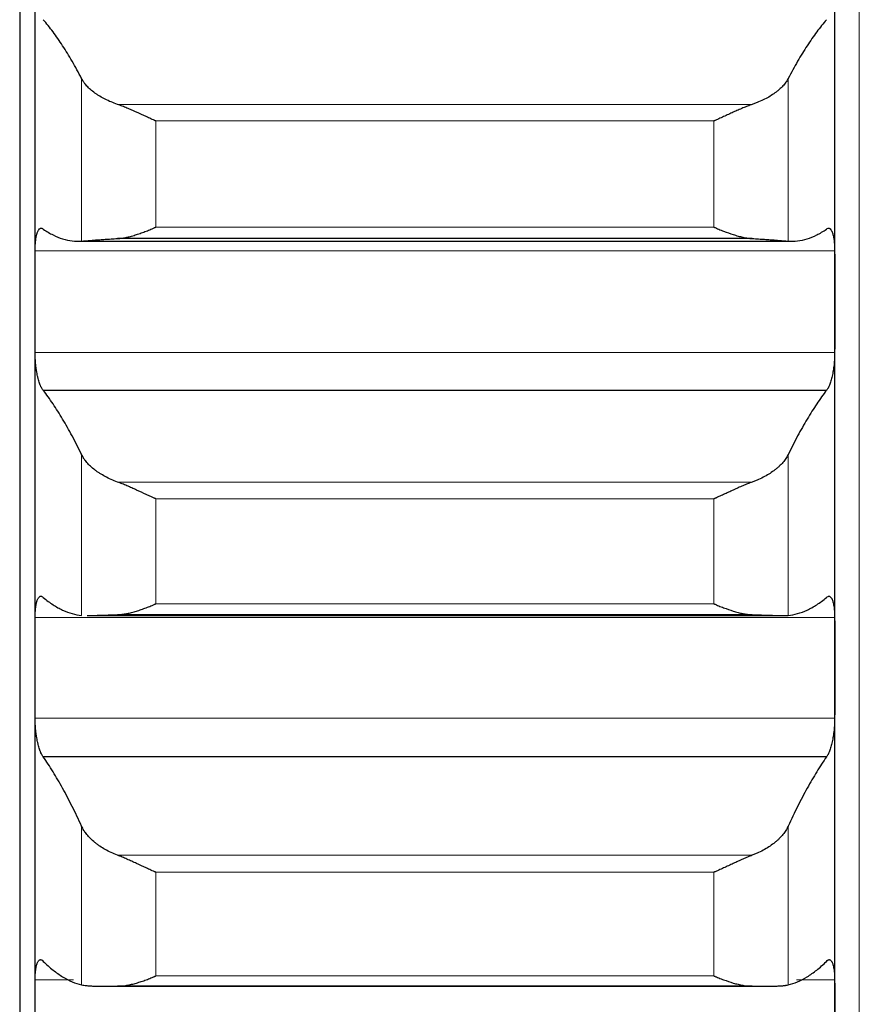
# Model space of a CAD drawing. Header units: inches. Extents: x 0 to 17820, y -10 to 12600.
# Tile 53 of 256: x 6500 to 6554, y 3745 to 3809. Entities that reach past the tile are written whole.
import ezdxf

# ---------------------------------------------------------------- set-up
doc = ezdxf.new("R2010")
doc.units = ezdxf.units.IN
doc.layers.add('1', color=7, linetype='Continuous', true_color=0xffffff)

msp = doc.modelspace()

# ---------------------------------------------------------------- linework, layer by layer
at = {"layer": '1', "color": 2, "linetype": 'Continuous', "lineweight": 25}
for p, q in [((6499.834, 3956.589), (6499.834, 3706.589)), ((6500.834, 3790.867), (6500.834, 3814.944)), ((6552.834, 3790.867), (6552.834, 3814.944)), ((6503.628, 3794.791), (6550.04, 3794.791)), ((6547.465, 3794.969), (6506.202, 3794.969)), ((6500.834, 3767.054), (6500.834, 3790.867)), ((6552.834, 3767.054), (6552.834, 3790.867)), ((6552.296, 3785.098), (6501.371, 3785.098)), ((6504.296, 3770.463), (6549.387, 3770.463)), ((6547.465, 3770.515), (6506.202, 3770.515)), ((6500.834, 3743.546), (6500.834, 3767.054)), ((6552.834, 3743.546), (6552.834, 3767.054)), ((6552.296, 3761.272), (6501.371, 3761.272)), ((6505.729, 3746.358), (6547.87, 3746.358)), ((6547.465, 3746.36), (6506.202, 3746.36))]:
    msp.add_line(p, q, dxfattribs=at)
at = {"layer": '1', "color": 110, "linetype": 'Continuous', "lineweight": 13}
for p, q in [((6554.434, 3956.589), (6554.434, 3506.582)), ((6503.86, 3794.799), (6503.86, 3805.371)), ((6549.807, 3794.799), (6549.807, 3805.371)), ((6547.465, 3803.69), (6506.202, 3803.69)), ((6544.978, 3802.616), (6508.69, 3802.616)), ((6508.69, 3795.713), (6508.69, 3802.616)), ((6544.978, 3795.713), (6544.978, 3802.616)), ((6544.978, 3795.713), (6508.69, 3795.713)), ((6552.831, 3794.179), (6500.836, 3794.179)), ((6552.831, 3787.554), (6500.836, 3787.554)), ((6503.86, 3770.473), (6503.86, 3780.928)), ((6549.807, 3770.473), (6549.807, 3780.928)), ((6547.465, 3779.14), (6506.202, 3779.14)), ((6544.978, 3778.05), (6508.69, 3778.05)), ((6508.69, 3771.223), (6508.69, 3778.05)), ((6544.978, 3771.223), (6544.978, 3778.05)), ((6544.978, 3771.223), (6508.69, 3771.223)), ((6552.831, 3770.327), (6500.836, 3770.327)), ((6552.831, 3763.782), (6500.836, 3763.782)), ((6503.86, 3746.445), (6503.86, 3756.767)), ((6549.807, 3746.445), (6549.807, 3756.767)), ((6547.465, 3754.874), (6506.202, 3754.874)), ((6544.978, 3753.77), (6508.69, 3753.77)), ((6508.69, 3747.03), (6508.69, 3753.77)), ((6544.978, 3747.03), (6544.978, 3753.77)), ((6503.325, 3746.774), (6500.836, 3746.774)), ((6544.978, 3747.03), (6508.69, 3747.03)), ((6552.831, 3746.774), (6550.343, 3746.774))]:
    msp.add_line(p, q, dxfattribs=at)
at = {"layer": '1', "color": 2, "linetype": 'Continuous', "lineweight": 25}
for points in [[(6503.86, 3805.371), (6503.656, 3805.763), (6503.247, 3806.511), (6502.627, 3807.523), (6502.002, 3808.425), (6501.582, 3808.953), (6501.371, 3809.199)], [(6552.296, 3809.199), (6552.085, 3808.953), (6551.665, 3808.425), (6551.04, 3807.523), (6550.421, 3806.511), (6550.011, 3805.763), (6549.807, 3805.371)], [(6501.371, 3795.577), (6501.582, 3795.433), (6502.002, 3795.184), (6502.627, 3794.93), (6503.247, 3794.794), (6503.656, 3794.784), (6503.86, 3794.799)], [(6549.807, 3794.799), (6550.011, 3794.784), (6550.421, 3794.794), (6551.04, 3794.93), (6551.665, 3795.184), (6552.085, 3795.433), (6552.296, 3795.577)], [(6500.834, 3790.867), (6500.834, 3791.971), (6500.835, 3793.075), (6500.836, 3794.179)], [(6552.831, 3794.179), (6552.833, 3793.075), (6552.834, 3791.971), (6552.834, 3790.867)], [(6500.836, 3787.554), (6500.835, 3788.658), (6500.834, 3789.763), (6500.834, 3790.867)], [(6552.834, 3790.867), (6552.834, 3789.763), (6552.833, 3788.658), (6552.831, 3787.554)], [(6503.86, 3780.928), (6503.656, 3781.348), (6503.247, 3782.151), (6502.627, 3783.247), (6502.002, 3784.236), (6501.582, 3784.823), (6501.371, 3785.098)], [(6552.296, 3785.098), (6552.085, 3784.823), (6551.665, 3784.236), (6551.04, 3783.247), (6550.421, 3782.151), (6550.011, 3781.348), (6549.807, 3780.928)], [(6501.371, 3771.627), (6501.582, 3771.451), (6502.002, 3771.14), (6502.627, 3770.792), (6503.247, 3770.563), (6503.656, 3770.49), (6503.86, 3770.473)], [(6549.807, 3770.473), (6550.011, 3770.49), (6550.421, 3770.563), (6551.04, 3770.792), (6551.665, 3771.14), (6552.085, 3771.451), (6552.296, 3771.627)], [(6500.834, 3767.054), (6500.834, 3768.145), (6500.835, 3769.236), (6500.836, 3770.327)], [(6552.831, 3770.327), (6552.833, 3769.236), (6552.834, 3768.145), (6552.834, 3767.054)], [(6500.836, 3763.782), (6500.835, 3764.873), (6500.834, 3765.963), (6500.834, 3767.054)], [(6552.834, 3767.054), (6552.834, 3765.963), (6552.833, 3764.873), (6552.831, 3763.782)], [(6503.86, 3756.767), (6503.656, 3757.213), (6503.247, 3758.07), (6502.627, 3759.249), (6502.002, 3760.322), (6501.582, 3760.967), (6501.371, 3761.272)], [(6552.296, 3761.272), (6552.085, 3760.967), (6551.665, 3760.322), (6551.04, 3759.249), (6550.421, 3758.07), (6550.011, 3757.213), (6549.807, 3756.767)], [(6501.371, 3747.972), (6501.582, 3747.766), (6502.002, 3747.394), (6502.627, 3746.953), (6503.247, 3746.63), (6503.656, 3746.493), (6503.86, 3746.445)], [(6549.807, 3746.445), (6550.011, 3746.493), (6550.421, 3746.63), (6551.04, 3746.953), (6551.665, 3747.394), (6552.085, 3747.766), (6552.296, 3747.972)], [(6500.834, 3743.546), (6500.834, 3744.622), (6500.835, 3745.698), (6500.836, 3746.774)], [(6552.831, 3746.774), (6552.833, 3745.698), (6552.834, 3744.622), (6552.834, 3743.546)]]:
    msp.add_open_spline(points, degree=3, dxfattribs=at)
for points, knots in [([(6506.202, 3803.69), (6506.056, 3803.739), (6505.916, 3803.792), (6505.648, 3803.904), (6505.39, 3804.022), (6505.154, 3804.153), (6505.013, 3804.238), (6504.985, 3804.255), (6504.93, 3804.29), (6504.903, 3804.307), (6504.823, 3804.361), (6504.771, 3804.396), (6504.622, 3804.505), (6504.529, 3804.579), (6504.357, 3804.731), (6504.278, 3804.808), (6504.17, 3804.926), (6504.136, 3804.965), (6504.087, 3805.025), (6504.071, 3805.045), (6504.04, 3805.085), (6504.025, 3805.106), (6503.953, 3805.207), (6503.903, 3805.289), (6503.86, 3805.371)], [0, 0, 0, 0, 0.125, 0.125, 0.25, 0.375, 0.375, 0.40625, 0.40625, 0.4375, 0.4375, 0.5, 0.5, 0.625, 0.625, 0.75, 0.75, 0.8125, 0.8125, 0.84375, 0.84375, 0.875, 0.875, 1, 1, 1, 1]), ([(6549.807, 3805.371), (6549.765, 3805.289), (6549.715, 3805.207), (6549.6, 3805.047), (6549.471, 3804.888), (6549.314, 3804.734), (6549.184, 3804.62), (6549.139, 3804.582), (6549.069, 3804.525), (6549.045, 3804.507), (6548.997, 3804.47), (6548.972, 3804.452), (6548.847, 3804.361), (6548.636, 3804.22), (6548.401, 3804.09), (6548.154, 3803.965), (6548.024, 3803.906), (6547.854, 3803.835), (6547.82, 3803.821), (6547.751, 3803.793), (6547.646, 3803.753), (6547.538, 3803.715), (6547.465, 3803.69)], [0, 0, 0, 0, 0.125, 0.125, 0.25, 0.375, 0.375, 0.4375, 0.4375, 0.46875, 0.46875, 0.5, 0.5, 0.625, 0.75, 0.75, 0.875, 0.875, 0.90625, 0.90625, 0.9375, 1, 1, 1, 1]), ([(6508.69, 3802.616), (6508.686, 3802.617), (6508.683, 3802.619), (6508.677, 3802.621), (6508.673, 3802.623), (6508.663, 3802.627), (6508.643, 3802.636), (6508.597, 3802.656), (6508.504, 3802.697), (6508.425, 3802.732), (6508.267, 3802.803), (6508.162, 3802.85), (6507.848, 3802.993), (6507.64, 3803.088), (6507.329, 3803.229), (6507.226, 3803.276), (6507.07, 3803.344), (6507.018, 3803.367), (6506.915, 3803.412), (6506.863, 3803.434), (6506.708, 3803.499), (6506.606, 3803.54), (6506.403, 3803.619), (6506.302, 3803.656), (6506.202, 3803.69)], [0, 0, 0, 0, 0.003906, 0.003906, 0.007813, 0.007813, 0.015625, 0.03125, 0.0625, 0.125, 0.125, 0.25, 0.25, 0.5, 0.5, 0.625, 0.625, 0.6875, 0.6875, 0.75, 0.75, 0.875, 0.875, 1, 1, 1, 1]), ([(6547.465, 3803.69), (6547.366, 3803.656), (6547.265, 3803.619), (6547.064, 3803.541), (6546.963, 3803.5), (6546.759, 3803.415), (6546.656, 3803.37), (6546.45, 3803.279), (6546.346, 3803.232), (6546.136, 3803.137), (6546.031, 3803.09), (6545.821, 3802.994), (6545.716, 3802.946), (6545.506, 3802.85), (6545.401, 3802.803), (6545.242, 3802.732), (6545.163, 3802.697), (6545.071, 3802.656), (6545.024, 3802.636), (6545.004, 3802.627), (6544.991, 3802.621), (6544.984, 3802.619), (6544.978, 3802.616)], [0, 0, 0, 0, 0.125, 0.125, 0.25, 0.25, 0.375, 0.375, 0.5, 0.5, 0.625, 0.625, 0.75, 0.75, 0.875, 0.875, 0.9375, 0.96875, 0.984375, 0.992188, 0.992188, 1, 1, 1, 1]), ([(6500.836, 3794.179), (6500.836, 3794.243), (6500.838, 3794.369), (6500.847, 3794.549), (6500.855, 3794.664), (6500.863, 3794.748), (6500.866, 3794.776), (6500.872, 3794.83), (6500.876, 3794.856), (6500.893, 3794.986), (6500.91, 3795.08), (6500.935, 3795.186), (6500.94, 3795.207), (6500.948, 3795.237), (6500.951, 3795.247), (6500.956, 3795.267), (6500.97, 3795.314), (6500.997, 3795.392), (6501.023, 3795.45), (6501.05, 3795.502), (6501.064, 3795.525), (6501.108, 3795.586), (6501.138, 3795.614), (6501.186, 3795.638), (6501.202, 3795.642), (6501.227, 3795.645), (6501.235, 3795.645), (6501.252, 3795.644), (6501.26, 3795.642), (6501.303, 3795.631), (6501.337, 3795.61), (6501.371, 3795.577)], [0, 0, 0, 0, 0.0625, 0.125, 0.1875, 0.1875, 0.21875, 0.21875, 0.25, 0.25, 0.375, 0.375, 0.40625, 0.40625, 0.421875, 0.421875, 0.4375, 0.5, 0.5625, 0.5625, 0.625, 0.625, 0.75, 0.75, 0.8125, 0.8125, 0.84375, 0.84375, 0.875, 0.875, 1, 1, 1, 1]), ([(6506.202, 3794.969), (6506.302, 3794.975), (6506.402, 3794.985), (6506.603, 3795.015), (6506.705, 3795.033), (6506.908, 3795.078), (6507.011, 3795.103), (6507.218, 3795.16), (6507.322, 3795.192), (6507.532, 3795.259), (6507.637, 3795.295), (6507.846, 3795.37), (6507.951, 3795.41), (6508.161, 3795.492), (6508.267, 3795.534), (6508.425, 3795.6), (6508.504, 3795.633), (6508.597, 3795.673), (6508.643, 3795.693), (6508.663, 3795.701), (6508.676, 3795.707), (6508.683, 3795.71), (6508.69, 3795.713)], [0, 0, 0, 0, 0.125, 0.125, 0.25, 0.25, 0.375, 0.375, 0.5, 0.5, 0.625, 0.625, 0.75, 0.75, 0.875, 0.875, 0.9375, 0.96875, 0.984375, 0.992188, 0.992188, 1, 1, 1, 1]), ([(6544.978, 3795.713), (6544.981, 3795.711), (6544.984, 3795.71), (6544.991, 3795.707), (6544.994, 3795.706), (6545.004, 3795.701), (6545.024, 3795.693), (6545.071, 3795.673), (6545.163, 3795.633), (6545.242, 3795.6), (6545.4, 3795.534), (6545.505, 3795.492), (6545.819, 3795.37), (6546.027, 3795.294), (6546.338, 3795.194), (6546.442, 3795.163), (6546.597, 3795.12), (6546.649, 3795.106), (6546.753, 3795.08), (6546.805, 3795.068), (6546.96, 3795.034), (6547.062, 3795.015), (6547.265, 3794.985), (6547.365, 3794.975), (6547.465, 3794.969)], [0, 0, 0, 0, 0.003906, 0.003906, 0.007812, 0.007812, 0.015625, 0.03125, 0.0625, 0.125, 0.125, 0.25, 0.25, 0.5, 0.5, 0.625, 0.625, 0.6875, 0.6875, 0.75, 0.75, 0.875, 0.875, 1, 1, 1, 1]), ([(6552.296, 3795.577), (6552.331, 3795.61), (6552.365, 3795.631), (6552.415, 3795.645), (6552.432, 3795.646), (6552.456, 3795.643), (6552.465, 3795.642), (6552.481, 3795.637), (6552.489, 3795.634), (6552.529, 3795.614), (6552.56, 3795.586), (6552.603, 3795.526), (6552.617, 3795.503), (6552.637, 3795.464), (6552.644, 3795.45), (6552.657, 3795.421), (6552.664, 3795.406), (6552.695, 3795.326), (6552.717, 3795.252), (6552.742, 3795.146), (6552.747, 3795.124), (6552.756, 3795.079), (6552.761, 3795.056), (6552.773, 3794.984), (6552.781, 3794.935), (6552.802, 3794.78), (6552.813, 3794.67), (6552.822, 3794.521), (6552.823, 3794.491), (6552.826, 3794.43), (6552.827, 3794.4), (6552.83, 3794.306), (6552.831, 3794.243), (6552.831, 3794.179)], [0, 0, 0, 0, 0.125, 0.125, 0.1875, 0.1875, 0.21875, 0.21875, 0.25, 0.25, 0.375, 0.375, 0.4375, 0.4375, 0.46875, 0.46875, 0.5, 0.5, 0.625, 0.625, 0.65625, 0.65625, 0.6875, 0.6875, 0.75, 0.75, 0.875, 0.875, 0.90625, 0.90625, 0.9375, 0.9375, 1, 1, 1, 1]), ([(6503.86, 3794.799), (6503.903, 3794.802), (6503.953, 3794.806), (6504.067, 3794.816), (6504.196, 3794.826), (6504.354, 3794.84), (6504.483, 3794.85), (6504.528, 3794.854), (6504.599, 3794.86), (6504.622, 3794.862), (6504.671, 3794.866), (6504.695, 3794.868), (6504.82, 3794.878), (6505.032, 3794.894), (6505.267, 3794.911), (6505.514, 3794.928), (6505.643, 3794.937), (6505.813, 3794.947), (6505.848, 3794.949), (6505.917, 3794.953), (6506.022, 3794.96), (6506.129, 3794.966), (6506.202, 3794.969)], [0, 0, 0, 0, 0.125, 0.125, 0.25, 0.375, 0.375, 0.4375, 0.4375, 0.46875, 0.46875, 0.5, 0.5, 0.625, 0.75, 0.75, 0.875, 0.875, 0.90625, 0.90625, 0.9375, 1, 1, 1, 1]), ([(6547.465, 3794.969), (6547.611, 3794.962), (6547.751, 3794.954), (6548.02, 3794.937), (6548.278, 3794.92), (6548.514, 3794.903), (6548.655, 3794.892), (6548.682, 3794.89), (6548.737, 3794.886), (6548.764, 3794.884), (6548.845, 3794.878), (6548.896, 3794.874), (6549.046, 3794.862), (6549.139, 3794.854), (6549.31, 3794.84), (6549.389, 3794.833), (6549.497, 3794.824), (6549.532, 3794.821), (6549.581, 3794.817), (6549.596, 3794.816), (6549.627, 3794.813), (6549.642, 3794.812), (6549.715, 3794.806), (6549.765, 3794.802), (6549.807, 3794.799)], [0, 0, 0, 0, 0.125, 0.125, 0.25, 0.375, 0.375, 0.40625, 0.40625, 0.4375, 0.4375, 0.5, 0.5, 0.625, 0.625, 0.75, 0.75, 0.8125, 0.8125, 0.84375, 0.84375, 0.875, 0.875, 1, 1, 1, 1]), ([(6501.371, 3785.098), (6501.337, 3785.134), (6501.303, 3785.18), (6501.252, 3785.267), (6501.236, 3785.299), (6501.211, 3785.35), (6501.203, 3785.368), (6501.186, 3785.406), (6501.178, 3785.425), (6501.138, 3785.524), (6501.108, 3785.613), (6501.064, 3785.758), (6501.05, 3785.809), (6501.03, 3785.889), (6501.023, 3785.916), (6501.01, 3785.971), (6501.004, 3785.999), (6500.973, 3786.14), (6500.95, 3786.258), (6500.925, 3786.413), (6500.921, 3786.445), (6500.911, 3786.508), (6500.907, 3786.54), (6500.894, 3786.637), (6500.886, 3786.702), (6500.866, 3786.897), (6500.855, 3787.028), (6500.846, 3787.194), (6500.844, 3787.227), (6500.841, 3787.294), (6500.84, 3787.327), (6500.837, 3787.425), (6500.836, 3787.49), (6500.836, 3787.554)], [0, 0, 0, 0, 0.125, 0.125, 0.1875, 0.1875, 0.21875, 0.21875, 0.25, 0.25, 0.375, 0.375, 0.4375, 0.4375, 0.46875, 0.46875, 0.5, 0.5, 0.625, 0.625, 0.65625, 0.65625, 0.6875, 0.6875, 0.75, 0.75, 0.875, 0.875, 0.90625, 0.90625, 0.9375, 0.9375, 1, 1, 1, 1]), ([(6552.831, 3787.554), (6552.831, 3787.49), (6552.829, 3787.361), (6552.821, 3787.165), (6552.812, 3787.033), (6552.804, 3786.933), (6552.801, 3786.9), (6552.795, 3786.834), (6552.792, 3786.801), (6552.774, 3786.638), (6552.758, 3786.51), (6552.733, 3786.355), (6552.728, 3786.324), (6552.72, 3786.278), (6552.717, 3786.263), (6552.711, 3786.232), (6552.697, 3786.157), (6552.671, 3786.027), (6552.645, 3785.918), (6552.618, 3785.812), (6552.604, 3785.761), (6552.56, 3785.613), (6552.529, 3785.525), (6552.482, 3785.406), (6552.466, 3785.369), (6552.441, 3785.318), (6552.432, 3785.301), (6552.416, 3785.269), (6552.407, 3785.253), (6552.365, 3785.181), (6552.331, 3785.133), (6552.296, 3785.098)], [0, 0, 0, 0, 0.0625, 0.125, 0.1875, 0.1875, 0.21875, 0.21875, 0.25, 0.25, 0.375, 0.375, 0.40625, 0.40625, 0.421875, 0.421875, 0.4375, 0.5, 0.5625, 0.5625, 0.625, 0.625, 0.75, 0.75, 0.8125, 0.8125, 0.84375, 0.84375, 0.875, 0.875, 1, 1, 1, 1]), ([(6506.202, 3779.14), (6506.056, 3779.192), (6505.916, 3779.248), (6505.648, 3779.367), (6505.39, 3779.492), (6505.154, 3779.631), (6505.013, 3779.721), (6504.985, 3779.739), (6504.93, 3779.776), (6504.903, 3779.795), (6504.823, 3779.851), (6504.771, 3779.889), (6504.622, 3780.005), (6504.529, 3780.084), (6504.357, 3780.245), (6504.278, 3780.327), (6504.17, 3780.453), (6504.136, 3780.495), (6504.087, 3780.559), (6504.071, 3780.58), (6504.04, 3780.623), (6504.025, 3780.645), (6503.953, 3780.753), (6503.903, 3780.84), (6503.86, 3780.928)], [0, 0, 0, 0, 0.125, 0.125, 0.25, 0.375, 0.375, 0.40625, 0.40625, 0.4375, 0.4375, 0.5, 0.5, 0.625, 0.625, 0.75, 0.75, 0.8125, 0.8125, 0.84375, 0.84375, 0.875, 0.875, 1, 1, 1, 1]), ([(6549.807, 3780.928), (6549.765, 3780.84), (6549.715, 3780.754), (6549.6, 3780.582), (6549.471, 3780.413), (6549.314, 3780.248), (6549.184, 3780.127), (6549.139, 3780.087), (6549.069, 3780.027), (6549.045, 3780.007), (6548.997, 3779.968), (6548.972, 3779.948), (6548.847, 3779.851), (6548.636, 3779.702), (6548.401, 3779.564), (6548.154, 3779.432), (6548.024, 3779.369), (6547.854, 3779.293), (6547.82, 3779.279), (6547.751, 3779.25), (6547.646, 3779.207), (6547.538, 3779.166), (6547.465, 3779.14)], [0, 0, 0, 0, 0.125, 0.125, 0.25, 0.375, 0.375, 0.4375, 0.4375, 0.46875, 0.46875, 0.5, 0.5, 0.625, 0.75, 0.75, 0.875, 0.875, 0.90625, 0.90625, 0.9375, 1, 1, 1, 1]), ([(6508.69, 3778.05), (6508.686, 3778.051), (6508.683, 3778.053), (6508.677, 3778.055), (6508.673, 3778.057), (6508.663, 3778.061), (6508.643, 3778.07), (6508.597, 3778.09), (6508.504, 3778.13), (6508.425, 3778.165), (6508.267, 3778.236), (6508.162, 3778.283), (6507.848, 3778.426), (6507.64, 3778.522), (6507.329, 3778.664), (6507.226, 3778.712), (6507.07, 3778.781), (6507.018, 3778.805), (6506.915, 3778.85), (6506.863, 3778.873), (6506.708, 3778.94), (6506.606, 3778.983), (6506.403, 3779.065), (6506.302, 3779.104), (6506.202, 3779.14)], [0, 0, 0, 0, 0.003906, 0.003906, 0.007812, 0.007812, 0.015625, 0.03125, 0.0625, 0.125, 0.125, 0.25, 0.25, 0.5, 0.5, 0.625, 0.625, 0.6875, 0.6875, 0.75, 0.75, 0.875, 0.875, 1, 1, 1, 1]), ([(6547.465, 3779.14), (6547.366, 3779.104), (6547.265, 3779.065), (6547.064, 3778.984), (6546.963, 3778.942), (6546.759, 3778.854), (6546.656, 3778.808), (6546.45, 3778.715), (6546.346, 3778.668), (6546.136, 3778.572), (6546.031, 3778.523), (6545.821, 3778.427), (6545.716, 3778.379), (6545.506, 3778.283), (6545.401, 3778.236), (6545.242, 3778.165), (6545.163, 3778.13), (6545.071, 3778.09), (6545.024, 3778.07), (6545.004, 3778.061), (6544.991, 3778.055), (6544.984, 3778.053), (6544.978, 3778.05)], [0, 0, 0, 0, 0.125, 0.125, 0.25, 0.25, 0.375, 0.375, 0.5, 0.5, 0.625, 0.625, 0.75, 0.75, 0.875, 0.875, 0.9375, 0.96875, 0.984375, 0.992188, 0.992188, 1, 1, 1, 1]), ([(6500.836, 3770.327), (6500.836, 3770.391), (6500.838, 3770.515), (6500.847, 3770.692), (6500.855, 3770.804), (6500.863, 3770.886), (6500.866, 3770.912), (6500.872, 3770.965), (6500.876, 3770.991), (6500.893, 3771.116), (6500.91, 3771.206), (6500.935, 3771.308), (6500.94, 3771.327), (6500.948, 3771.356), (6500.951, 3771.365), (6500.956, 3771.384), (6500.97, 3771.429), (6500.997, 3771.502), (6501.023, 3771.555), (6501.05, 3771.602), (6501.064, 3771.623), (6501.108, 3771.676), (6501.138, 3771.699), (6501.186, 3771.715), (6501.202, 3771.717), (6501.227, 3771.716), (6501.235, 3771.715), (6501.252, 3771.711), (6501.26, 3771.708), (6501.303, 3771.691), (6501.337, 3771.665), (6501.371, 3771.627)], [0, 0, 0, 0, 0.0625, 0.125, 0.1875, 0.1875, 0.21875, 0.21875, 0.25, 0.25, 0.375, 0.375, 0.40625, 0.40625, 0.421875, 0.421875, 0.4375, 0.5, 0.5625, 0.5625, 0.625, 0.625, 0.75, 0.75, 0.8125, 0.8125, 0.84375, 0.84375, 0.875, 0.875, 1, 1, 1, 1]), ([(6506.202, 3770.515), (6506.302, 3770.518), (6506.402, 3770.527), (6506.603, 3770.552), (6506.705, 3770.568), (6506.908, 3770.609), (6507.011, 3770.632), (6507.218, 3770.686), (6507.322, 3770.715), (6507.532, 3770.78), (6507.637, 3770.815), (6507.846, 3770.887), (6507.951, 3770.926), (6508.161, 3771.006), (6508.267, 3771.047), (6508.425, 3771.112), (6508.504, 3771.144), (6508.597, 3771.183), (6508.643, 3771.203), (6508.663, 3771.212), (6508.676, 3771.217), (6508.683, 3771.22), (6508.69, 3771.223)], [0, 0, 0, 0, 0.125, 0.125, 0.25, 0.25, 0.375, 0.375, 0.5, 0.5, 0.625, 0.625, 0.75, 0.75, 0.875, 0.875, 0.9375, 0.96875, 0.984375, 0.992188, 0.992188, 1, 1, 1, 1]), ([(6544.978, 3771.223), (6544.981, 3771.222), (6544.984, 3771.22), (6544.991, 3771.217), (6544.994, 3771.216), (6545.004, 3771.212), (6545.024, 3771.203), (6545.071, 3771.183), (6545.163, 3771.144), (6545.242, 3771.112), (6545.4, 3771.047), (6545.505, 3771.006), (6545.819, 3770.887), (6546.027, 3770.814), (6546.338, 3770.718), (6546.442, 3770.688), (6546.597, 3770.648), (6546.649, 3770.635), (6546.753, 3770.611), (6546.805, 3770.6), (6546.96, 3770.569), (6547.062, 3770.552), (6547.265, 3770.527), (6547.365, 3770.518), (6547.465, 3770.515)], [0, 0, 0, 0, 0.003906, 0.003906, 0.007812, 0.007812, 0.015625, 0.03125, 0.0625, 0.125, 0.125, 0.25, 0.25, 0.5, 0.5, 0.625, 0.625, 0.6875, 0.6875, 0.75, 0.75, 0.875, 0.875, 1, 1, 1, 1]), ([(6552.296, 3771.627), (6552.331, 3771.665), (6552.365, 3771.691), (6552.415, 3771.712), (6552.432, 3771.716), (6552.456, 3771.717), (6552.465, 3771.717), (6552.481, 3771.714), (6552.489, 3771.713), (6552.529, 3771.699), (6552.56, 3771.676), (6552.603, 3771.624), (6552.617, 3771.603), (6552.637, 3771.567), (6552.644, 3771.555), (6552.657, 3771.528), (6552.664, 3771.514), (6552.695, 3771.44), (6552.717, 3771.371), (6552.742, 3771.27), (6552.747, 3771.249), (6552.756, 3771.206), (6552.761, 3771.183), (6552.773, 3771.115), (6552.781, 3771.067), (6552.802, 3770.917), (6552.813, 3770.81), (6552.822, 3770.664), (6552.823, 3770.635), (6552.826, 3770.575), (6552.827, 3770.545), (6552.83, 3770.453), (6552.831, 3770.391), (6552.831, 3770.327)], [0, 0, 0, 0, 0.125, 0.125, 0.1875, 0.1875, 0.21875, 0.21875, 0.25, 0.25, 0.375, 0.375, 0.4375, 0.4375, 0.46875, 0.46875, 0.5, 0.5, 0.625, 0.625, 0.65625, 0.65625, 0.6875, 0.6875, 0.75, 0.75, 0.875, 0.875, 0.90625, 0.90625, 0.9375, 0.9375, 1, 1, 1, 1]), ([(6504.231, 3770.463), (6504.295, 3770.463), (6504.365, 3770.463), (6504.483, 3770.465), (6504.528, 3770.466), (6504.599, 3770.468), (6504.622, 3770.468), (6504.671, 3770.469), (6504.695, 3770.47), (6504.82, 3770.473), (6505.032, 3770.479), (6505.267, 3770.486), (6505.514, 3770.494), (6505.643, 3770.498), (6505.813, 3770.504), (6505.848, 3770.505), (6505.917, 3770.507), (6506.022, 3770.51), (6506.129, 3770.513), (6506.202, 3770.515)], [0, 0, 0, 0, 0.148465, 0.148465, 0.233619, 0.233619, 0.276195, 0.276195, 0.318772, 0.318772, 0.489079, 0.659386, 0.659386, 0.829693, 0.829693, 0.87227, 0.87227, 0.914847, 1, 1, 1, 1]), ([(6547.465, 3770.515), (6547.611, 3770.511), (6547.751, 3770.507), (6548.02, 3770.499), (6548.278, 3770.49), (6548.514, 3770.483), (6548.655, 3770.478), (6548.682, 3770.478), (6548.737, 3770.476), (6548.764, 3770.475), (6548.845, 3770.473), (6548.896, 3770.472), (6549.046, 3770.468), (6549.139, 3770.466), (6549.31, 3770.463), (6549.389, 3770.463), (6549.497, 3770.463), (6549.532, 3770.463), (6549.581, 3770.464), (6549.596, 3770.464), (6549.627, 3770.464), (6549.642, 3770.465), (6549.715, 3770.467), (6549.765, 3770.47), (6549.807, 3770.473)], [0, 0, 0, 0, 0.125, 0.125, 0.25, 0.375, 0.375, 0.40625, 0.40625, 0.4375, 0.4375, 0.5, 0.5, 0.625, 0.625, 0.75, 0.75, 0.8125, 0.8125, 0.84375, 0.84375, 0.875, 0.875, 1, 1, 1, 1]), ([(6501.371, 3761.272), (6501.337, 3761.312), (6501.303, 3761.364), (6501.252, 3761.457), (6501.236, 3761.491), (6501.211, 3761.546), (6501.203, 3761.565), (6501.186, 3761.605), (6501.178, 3761.625), (6501.138, 3761.729), (6501.108, 3761.821), (6501.064, 3761.972), (6501.05, 3762.024), (6501.03, 3762.106), (6501.023, 3762.134), (6501.01, 3762.191), (6501.004, 3762.219), (6500.973, 3762.363), (6500.95, 3762.484), (6500.925, 3762.64), (6500.921, 3762.672), (6500.911, 3762.736), (6500.907, 3762.769), (6500.894, 3762.866), (6500.886, 3762.931), (6500.866, 3763.127), (6500.855, 3763.259), (6500.846, 3763.424), (6500.844, 3763.457), (6500.841, 3763.523), (6500.84, 3763.556), (6500.837, 3763.653), (6500.836, 3763.718), (6500.836, 3763.782)], [0, 0, 0, 0, 0.125, 0.125, 0.1875, 0.1875, 0.21875, 0.21875, 0.25, 0.25, 0.375, 0.375, 0.4375, 0.4375, 0.46875, 0.46875, 0.5, 0.5, 0.625, 0.625, 0.65625, 0.65625, 0.6875, 0.6875, 0.75, 0.75, 0.875, 0.875, 0.90625, 0.90625, 0.9375, 0.9375, 1, 1, 1, 1]), ([(6552.831, 3763.782), (6552.831, 3763.718), (6552.829, 3763.59), (6552.821, 3763.395), (6552.812, 3763.263), (6552.804, 3763.164), (6552.801, 3763.13), (6552.795, 3763.064), (6552.792, 3763.031), (6552.774, 3762.867), (6552.758, 3762.739), (6552.733, 3762.581), (6552.728, 3762.55), (6552.72, 3762.503), (6552.717, 3762.488), (6552.711, 3762.457), (6552.697, 3762.38), (6552.671, 3762.248), (6552.645, 3762.136), (6552.618, 3762.027), (6552.604, 3761.975), (6552.56, 3761.822), (6552.529, 3761.73), (6552.482, 3761.606), (6552.466, 3761.566), (6552.441, 3761.511), (6552.432, 3761.494), (6552.416, 3761.459), (6552.407, 3761.443), (6552.365, 3761.364), (6552.331, 3761.312), (6552.296, 3761.272)], [0, 0, 0, 0, 0.0625, 0.125, 0.1875, 0.1875, 0.21875, 0.21875, 0.25, 0.25, 0.375, 0.375, 0.40625, 0.40625, 0.421875, 0.421875, 0.4375, 0.5, 0.5625, 0.5625, 0.625, 0.625, 0.75, 0.75, 0.8125, 0.8125, 0.84375, 0.84375, 0.875, 0.875, 1, 1, 1, 1]), ([(6506.202, 3754.874), (6506.056, 3754.929), (6505.916, 3754.988), (6505.648, 3755.113), (6505.39, 3755.246), (6505.154, 3755.392), (6505.013, 3755.487), (6504.985, 3755.507), (6504.93, 3755.546), (6504.903, 3755.565), (6504.823, 3755.625), (6504.771, 3755.665), (6504.622, 3755.788), (6504.529, 3755.871), (6504.357, 3756.042), (6504.278, 3756.129), (6504.17, 3756.262), (6504.136, 3756.307), (6504.087, 3756.375), (6504.071, 3756.397), (6504.04, 3756.443), (6504.025, 3756.466), (6503.953, 3756.581), (6503.903, 3756.673), (6503.86, 3756.767)], [0, 0, 0, 0, 0.125, 0.125, 0.25, 0.375, 0.375, 0.40625, 0.40625, 0.4375, 0.4375, 0.5, 0.5, 0.625, 0.625, 0.75, 0.75, 0.8125, 0.8125, 0.84375, 0.84375, 0.875, 0.875, 1, 1, 1, 1]), ([(6549.807, 3756.767), (6549.765, 3756.673), (6549.715, 3756.581), (6549.6, 3756.399), (6549.471, 3756.22), (6549.314, 3756.045), (6549.184, 3755.917), (6549.139, 3755.874), (6549.069, 3755.811), (6549.045, 3755.79), (6548.997, 3755.748), (6548.972, 3755.727), (6548.847, 3755.625), (6548.636, 3755.468), (6548.401, 3755.322), (6548.154, 3755.182), (6548.024, 3755.115), (6547.854, 3755.036), (6547.82, 3755.02), (6547.751, 3754.99), (6547.646, 3754.944), (6547.538, 3754.901), (6547.465, 3754.874)], [0, 0, 0, 0, 0.125, 0.125, 0.25, 0.375, 0.375, 0.4375, 0.4375, 0.46875, 0.46875, 0.5, 0.5, 0.625, 0.75, 0.75, 0.875, 0.875, 0.90625, 0.90625, 0.9375, 1, 1, 1, 1]), ([(6508.69, 3753.77), (6508.686, 3753.771), (6508.683, 3753.773), (6508.677, 3753.775), (6508.673, 3753.777), (6508.663, 3753.781), (6508.643, 3753.79), (6508.597, 3753.809), (6508.504, 3753.849), (6508.425, 3753.884), (6508.267, 3753.954), (6508.162, 3754.001), (6507.848, 3754.144), (6507.64, 3754.24), (6507.329, 3754.385), (6507.226, 3754.432), (6507.07, 3754.504), (6507.018, 3754.527), (6506.915, 3754.574), (6506.863, 3754.597), (6506.708, 3754.666), (6506.606, 3754.711), (6506.403, 3754.796), (6506.302, 3754.836), (6506.202, 3754.874)], [0, 0, 0, 0, 0.003906, 0.003906, 0.007812, 0.007812, 0.015625, 0.03125, 0.0625, 0.125, 0.125, 0.25, 0.25, 0.5, 0.5, 0.625, 0.625, 0.6875, 0.6875, 0.75, 0.75, 0.875, 0.875, 1, 1, 1, 1]), ([(6547.465, 3754.874), (6547.366, 3754.836), (6547.265, 3754.796), (6547.064, 3754.712), (6546.963, 3754.668), (6546.759, 3754.577), (6546.656, 3754.531), (6546.45, 3754.436), (6546.346, 3754.388), (6546.136, 3754.291), (6546.031, 3754.242), (6545.821, 3754.145), (6545.716, 3754.097), (6545.506, 3754.001), (6545.401, 3753.954), (6545.242, 3753.884), (6545.163, 3753.849), (6545.071, 3753.809), (6545.024, 3753.79), (6545.004, 3753.781), (6544.991, 3753.775), (6544.984, 3753.773), (6544.978, 3753.77)], [0, 0, 0, 0, 0.125, 0.125, 0.25, 0.25, 0.375, 0.375, 0.5, 0.5, 0.625, 0.625, 0.75, 0.75, 0.875, 0.875, 0.9375, 0.96875, 0.984375, 0.992187, 0.992187, 1, 1, 1, 1]), ([(6500.836, 3746.774), (6500.836, 3746.837), (6500.838, 3746.959), (6500.847, 3747.132), (6500.855, 3747.241), (6500.863, 3747.321), (6500.866, 3747.347), (6500.872, 3747.398), (6500.876, 3747.422), (6500.893, 3747.543), (6500.91, 3747.63), (6500.935, 3747.726), (6500.94, 3747.745), (6500.948, 3747.772), (6500.951, 3747.78), (6500.956, 3747.798), (6500.97, 3747.84), (6500.997, 3747.907), (6501.023, 3747.956), (6501.05, 3747.998), (6501.064, 3748.017), (6501.108, 3748.062), (6501.138, 3748.08), (6501.186, 3748.089), (6501.202, 3748.088), (6501.227, 3748.083), (6501.235, 3748.081), (6501.252, 3748.074), (6501.26, 3748.07), (6501.303, 3748.047), (6501.337, 3748.015), (6501.371, 3747.972)], [0, 0, 0, 0, 0.0625, 0.125, 0.1875, 0.1875, 0.21875, 0.21875, 0.25, 0.25, 0.375, 0.375, 0.40625, 0.40625, 0.421875, 0.421875, 0.4375, 0.5, 0.5625, 0.5625, 0.625, 0.625, 0.75, 0.75, 0.8125, 0.8125, 0.84375, 0.84375, 0.875, 0.875, 1, 1, 1, 1]), ([(6552.296, 3747.972), (6552.331, 3748.015), (6552.365, 3748.046), (6552.415, 3748.075), (6552.432, 3748.081), (6552.456, 3748.087), (6552.465, 3748.088), (6552.481, 3748.088), (6552.489, 3748.087), (6552.529, 3748.08), (6552.56, 3748.062), (6552.603, 3748.017), (6552.617, 3747.999), (6552.637, 3747.967), (6552.644, 3747.956), (6552.657, 3747.932), (6552.664, 3747.919), (6552.695, 3747.851), (6552.717, 3747.786), (6552.742, 3747.69), (6552.747, 3747.67), (6552.756, 3747.629), (6552.761, 3747.607), (6552.773, 3747.542), (6552.781, 3747.496), (6552.802, 3747.351), (6552.813, 3747.247), (6552.822, 3747.105), (6552.823, 3747.076), (6552.826, 3747.018), (6552.827, 3746.988), (6552.83, 3746.898), (6552.831, 3746.837), (6552.831, 3746.774)], [0, 0, 0, 0, 0.125, 0.125, 0.1875, 0.1875, 0.21875, 0.21875, 0.25, 0.25, 0.375, 0.375, 0.4375, 0.4375, 0.46875, 0.46875, 0.5, 0.5, 0.625, 0.625, 0.65625, 0.65625, 0.6875, 0.6875, 0.75, 0.75, 0.875, 0.875, 0.90625, 0.90625, 0.9375, 0.9375, 1, 1, 1, 1]), ([(6506.202, 3746.36), (6506.302, 3746.36), (6506.402, 3746.366), (6506.603, 3746.386), (6506.705, 3746.401), (6506.908, 3746.437), (6507.011, 3746.459), (6507.218, 3746.509), (6507.322, 3746.537), (6507.532, 3746.598), (6507.637, 3746.632), (6507.846, 3746.702), (6507.951, 3746.739), (6508.161, 3746.817), (6508.267, 3746.857), (6508.425, 3746.921), (6508.504, 3746.953), (6508.597, 3746.991), (6508.643, 3747.01), (6508.663, 3747.019), (6508.676, 3747.024), (6508.683, 3747.027), (6508.69, 3747.03)], [0, 0, 0, 0, 0.125, 0.125, 0.25, 0.25, 0.375, 0.375, 0.5, 0.5, 0.625, 0.625, 0.75, 0.75, 0.875, 0.875, 0.9375, 0.96875, 0.984375, 0.992187, 0.992187, 1, 1, 1, 1]), ([(6544.978, 3747.03), (6544.981, 3747.029), (6544.984, 3747.027), (6544.991, 3747.024), (6544.994, 3747.023), (6545.004, 3747.019), (6545.024, 3747.01), (6545.071, 3746.991), (6545.163, 3746.953), (6545.242, 3746.921), (6545.4, 3746.857), (6545.505, 3746.817), (6545.819, 3746.701), (6546.027, 3746.63), (6546.338, 3746.539), (6546.442, 3746.511), (6546.597, 3746.473), (6546.649, 3746.462), (6546.753, 3746.44), (6546.805, 3746.429), (6546.96, 3746.402), (6547.062, 3746.387), (6547.265, 3746.366), (6547.365, 3746.36), (6547.465, 3746.36)], [0, 0, 0, 0, 0.003906, 0.003906, 0.007813, 0.007813, 0.015625, 0.03125, 0.0625, 0.125, 0.125, 0.25, 0.25, 0.5, 0.5, 0.625, 0.625, 0.6875, 0.6875, 0.75, 0.75, 0.875, 0.875, 1, 1, 1, 1]), ([(6503.86, 3746.445), (6503.903, 3746.435), (6503.953, 3746.426), (6504.067, 3746.41), (6504.196, 3746.396), (6504.354, 3746.385), (6504.483, 3746.378), (6504.528, 3746.376), (6504.599, 3746.373), (6504.622, 3746.372), (6504.671, 3746.371), (6504.695, 3746.37), (6504.82, 3746.366), (6505.032, 3746.362), (6505.267, 3746.36), (6505.514, 3746.358), (6505.643, 3746.358), (6505.813, 3746.358), (6505.848, 3746.358), (6505.917, 3746.358), (6506.022, 3746.359), (6506.129, 3746.359), (6506.202, 3746.36)], [0, 0, 0, 0, 0.125, 0.125, 0.25, 0.375, 0.375, 0.4375, 0.4375, 0.46875, 0.46875, 0.5, 0.5, 0.625, 0.75, 0.75, 0.875, 0.875, 0.90625, 0.90625, 0.9375, 1, 1, 1, 1]), ([(6547.465, 3746.36), (6547.611, 3746.359), (6547.751, 3746.358), (6548.02, 3746.358), (6548.278, 3746.358), (6548.514, 3746.361), (6548.655, 3746.363), (6548.682, 3746.363), (6548.737, 3746.364), (6548.764, 3746.365), (6548.845, 3746.366), (6548.896, 3746.368), (6549.046, 3746.372), (6549.139, 3746.376), (6549.31, 3746.385), (6549.389, 3746.39), (6549.497, 3746.399), (6549.532, 3746.403), (6549.581, 3746.408), (6549.596, 3746.41), (6549.627, 3746.414), (6549.642, 3746.416), (6549.715, 3746.426), (6549.765, 3746.435), (6549.807, 3746.445)], [0, 0, 0, 0, 0.125, 0.125, 0.25, 0.375, 0.375, 0.40625, 0.40625, 0.4375, 0.4375, 0.5, 0.5, 0.625, 0.625, 0.75, 0.75, 0.8125, 0.8125, 0.84375, 0.84375, 0.875, 0.875, 1, 1, 1, 1])]:
    msp.add_open_spline(points, degree=3, knots=knots, dxfattribs=at)

doc.saveas('drawing.dxf')
